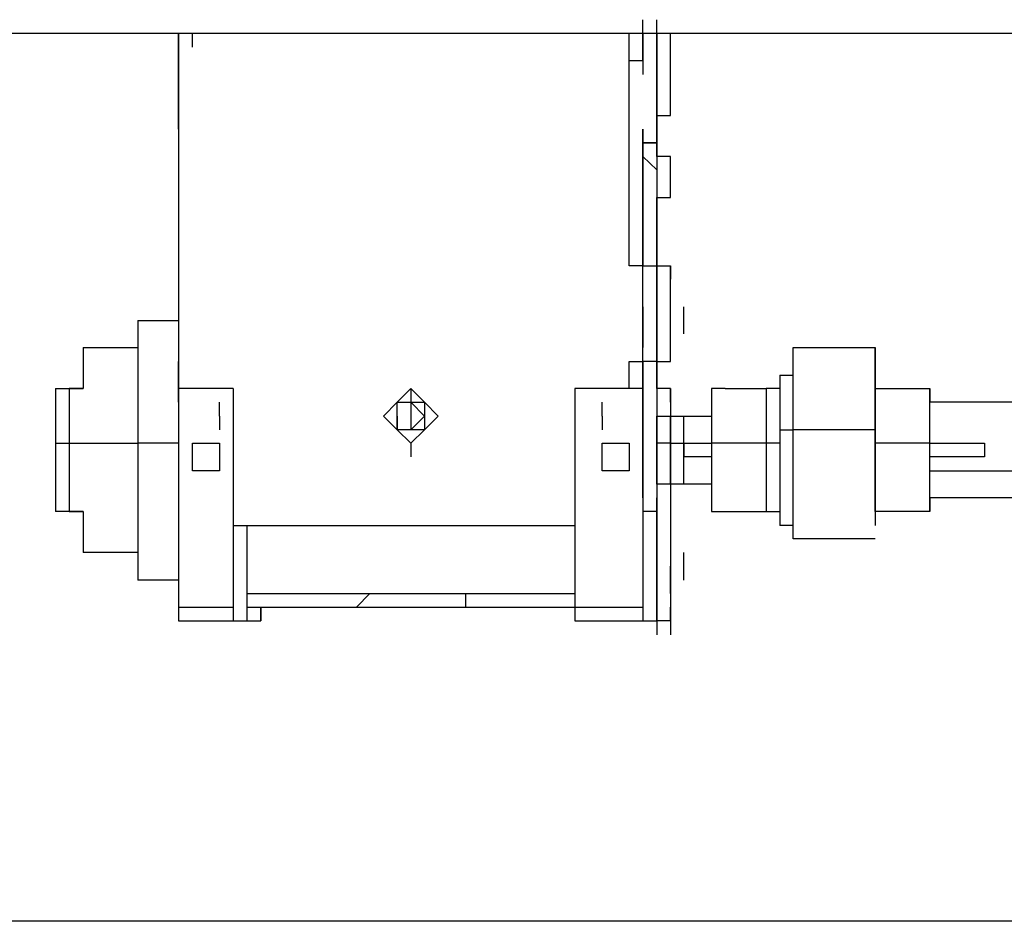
# Model space of a CAD drawing. Header units: inches. Extents: x -52 to 2304, y -1039 to 838.
# Tile 58 of 118: x 813 to 841, y 366 to 392. Entities that reach past the tile are written whole.
import ezdxf

# ---------------------------------------------------------------- set-up
doc = ezdxf.new("R2010")
doc.units = ezdxf.units.IN
doc.header["$MEASUREMENT"] = 0
doc.layers.add('DRYER-TRAIN', color=7, linetype='Continuous')

msp = doc.modelspace()

# ---------------------------------------------------------------- linework, layer by layer
at = {"layer": 'DRYER-TRAIN'}
for p, q in [((830.736, 391.188), (830.736, 391.98)), ((831.132, 390.408), (831.132, 391.98)), ((848.424, 391.584), (800.1, 391.584)), ((817.38, 391.584), (817.38, 384.9)), ((817.38, 390.408), (817.38, 391.584)), ((817.776, 391.188), (817.776, 391.584)), ((830.34, 384.9), (830.34, 391.584)), ((830.736, 391.584), (830.736, 391.188)), ((830.736, 391.188), (830.736, 391.584)), ((830.736, 391.584), (830.736, 391.188)), ((830.736, 391.188), (830.736, 391.584)), ((830.736, 391.584), (830.736, 391.188)), ((831.132, 391.584), (831.132, 391.188)), ((831.528, 391.188), (831.528, 391.584)), ((830.736, 390.792), (830.736, 391.188)), ((830.736, 391.188), (830.736, 390.792)), ((830.736, 390.792), (830.736, 391.188)), ((831.132, 391.188), (831.132, 390.792)), ((831.528, 390.792), (831.528, 391.188)), ((830.736, 390.792), (830.34, 390.792)), ((830.736, 390.792), (830.736, 390.408)), ((831.132, 390.792), (831.132, 390.408)), ((831.528, 390.408), (831.528, 390.792)), ((817.38, 388.836), (817.38, 390.408)), ((831.132, 388.836), (831.132, 390.408)), ((831.132, 390.408), (831.132, 390.012)), ((831.528, 390.012), (831.528, 390.408)), ((831.132, 390.012), (831.132, 389.616)), ((831.132, 390.012), (831.132, 389.616)), ((831.132, 390.012), (831.132, 389.616)), ((831.528, 389.616), (831.528, 390.012)), ((831.132, 389.616), (831.132, 389.22)), ((831.528, 389.22), (831.528, 389.616)), ((831.132, 389.22), (831.132, 388.836)), ((831.132, 388.836), (831.132, 389.22)), ((831.132, 389.22), (831.528, 389.22)), ((830.736, 388.836), (830.736, 388.44)), ((830.736, 388.836), (830.736, 388.44)), ((830.736, 388.44), (830.736, 388.836)), ((831.132, 388.044), (831.132, 388.836)), ((831.132, 388.836), (831.132, 388.44)), ((831.132, 388.44), (831.132, 388.836)), ((831.132, 388.44), (830.736, 388.44)), ((830.736, 388.44), (830.736, 388.044)), ((830.736, 388.44), (830.736, 388.044)), ((830.736, 388.44), (831.132, 388.44)), ((830.736, 388.44), (830.736, 388.044)), ((830.736, 388.044), (830.736, 388.44)), ((830.736, 388.44), (830.736, 388.044)), ((830.736, 388.44), (830.736, 388.044)), ((831.132, 388.44), (831.132, 388.044)), ((831.132, 388.44), (831.132, 388.044)), ((831.132, 388.44), (831.132, 388.044)), ((830.736, 388.044), (830.736, 387.66)), ((830.736, 387.66), (830.736, 388.044)), ((830.736, 388.044), (831.132, 387.66)), ((831.132, 388.044), (831.132, 387.66)), ((831.132, 388.044), (831.132, 387.66)), ((831.528, 388.044), (831.132, 388.044)), ((831.132, 388.044), (831.132, 387.66)), ((831.528, 387.66), (831.528, 388.044)), ((830.736, 387.66), (830.736, 387.264)), ((830.736, 387.264), (830.736, 387.66)), ((831.132, 387.66), (831.132, 387.264)), ((831.132, 387.66), (831.132, 387.264)), ((831.132, 387.66), (831.132, 387.264)), ((831.132, 387.66), (831.132, 387.264)), ((831.528, 387.264), (831.528, 387.66)), ((830.736, 387.264), (830.736, 386.868)), ((830.736, 386.868), (830.736, 387.264)), ((831.132, 387.264), (831.132, 386.868)), ((831.132, 387.264), (831.132, 386.868)), ((831.132, 387.264), (831.132, 386.868)), ((831.132, 387.264), (831.132, 386.868)), ((831.528, 386.868), (831.528, 387.264)), ((830.736, 386.868), (830.736, 386.472)), ((830.736, 386.472), (830.736, 386.868)), ((831.132, 386.868), (831.132, 386.472)), ((831.132, 386.868), (831.132, 386.472)), ((831.132, 386.868), (831.132, 386.472)), ((831.132, 386.472), (831.132, 386.868)), ((831.132, 386.868), (831.528, 386.868)), ((830.736, 386.472), (830.736, 386.088)), ((830.736, 386.088), (830.736, 386.472)), ((831.132, 386.472), (831.132, 386.088)), ((831.132, 386.472), (831.132, 386.088)), ((831.132, 384.9), (831.132, 386.472)), ((831.132, 386.472), (831.132, 386.088)), ((830.736, 386.088), (830.736, 385.692)), ((830.736, 385.692), (830.736, 386.088)), ((831.132, 386.088), (831.132, 385.692)), ((830.736, 385.692), (830.736, 385.296)), ((830.736, 385.296), (830.736, 385.692)), ((831.132, 385.692), (831.132, 385.296)), ((830.736, 385.296), (830.736, 384.9)), ((830.736, 384.9), (830.736, 385.296)), ((831.132, 385.296), (831.132, 384.9)), ((817.38, 384.9), (817.38, 382.152)), ((830.736, 384.9), (830.34, 384.9)), ((830.736, 382.152), (830.736, 384.9)), ((830.736, 384.9), (831.132, 384.9)), ((831.132, 384.9), (831.132, 382.152)), ((831.132, 383.328), (831.132, 384.9)), ((831.132, 384.9), (831.132, 384.516)), ((831.132, 384.9), (831.528, 384.9)), ((831.528, 382.152), (831.528, 384.9)), ((831.528, 384.9), (831.528, 384.516)), ((831.528, 382.152), (831.528, 384.9)), ((831.132, 384.516), (831.132, 384.12)), ((831.132, 384.516), (831.132, 384.12)), ((831.132, 384.12), (831.132, 384.516)), ((831.132, 384.516), (831.132, 384.12)), ((831.132, 384.12), (831.132, 383.724)), ((831.132, 384.12), (831.132, 383.724)), ((831.132, 383.724), (831.132, 384.12)), ((831.132, 384.12), (831.132, 383.724)), ((830.736, 383.724), (830.736, 383.328)), ((831.132, 383.328), (831.132, 383.724)), ((831.132, 383.724), (831.132, 383.328)), ((831.132, 383.724), (831.132, 383.328)), ((831.132, 383.724), (831.132, 383.328)), ((831.132, 383.724), (831.132, 383.328)), ((831.912, 383.328), (831.912, 383.724)), ((816.204, 383.328), (817.38, 383.328)), ((816.204, 383.328), (816.204, 382.944)), ((830.736, 383.328), (830.736, 382.944)), ((830.736, 383.328), (830.736, 382.944)), ((831.132, 382.944), (831.132, 383.328)), ((831.132, 382.944), (831.132, 383.328)), ((831.132, 383.328), (831.132, 382.944)), ((831.132, 382.944), (831.132, 383.328)), ((831.132, 383.328), (831.132, 382.944)), ((831.912, 382.944), (831.912, 383.328)), ((816.204, 382.944), (816.204, 382.548)), ((830.736, 382.944), (830.736, 382.548)), ((831.132, 382.548), (831.132, 382.944)), ((831.132, 382.548), (831.132, 382.944)), ((831.132, 382.548), (831.132, 382.944)), ((831.132, 382.944), (831.132, 382.548)), ((831.132, 382.152), (831.132, 382.944)), ((831.132, 382.548), (831.132, 382.944)), ((814.632, 382.548), (816.204, 382.548)), ((814.632, 382.548), (814.632, 382.152)), ((816.204, 382.548), (816.204, 382.152)), ((831.132, 382.152), (831.132, 382.548)), ((831.132, 382.548), (831.132, 382.152)), ((831.132, 382.548), (831.132, 382.152)), ((831.132, 382.548), (831.132, 382.152)), ((835.056, 382.548), (837.42, 382.548)), ((835.056, 382.152), (835.056, 382.548)), ((837.42, 382.152), (837.42, 382.548)), ((837.42, 382.548), (837.42, 382.152)), ((814.632, 382.152), (814.632, 381.756)), ((816.204, 382.152), (816.204, 381.756)), ((817.38, 382.152), (817.38, 381.372)), ((817.38, 381.756), (817.38, 382.152)), ((830.34, 381.372), (830.34, 382.152)), ((830.34, 382.152), (830.736, 382.152)), ((831.132, 382.152), (830.736, 382.152)), ((830.736, 382.152), (830.736, 381.756)), ((830.736, 381.756), (830.736, 382.152)), ((830.736, 382.152), (830.736, 381.756)), ((831.132, 381.372), (831.132, 382.152)), ((831.132, 381.756), (831.132, 382.152)), ((831.132, 382.152), (831.132, 381.756)), ((831.132, 382.152), (831.132, 381.756)), ((831.132, 381.372), (831.132, 382.152)), ((831.132, 382.152), (831.528, 382.152)), ((835.056, 381.756), (835.056, 382.152)), ((837.42, 381.756), (837.42, 382.152)), ((837.42, 382.152), (837.42, 381.756)), ((814.632, 381.756), (814.632, 381.372)), ((816.204, 381.756), (816.204, 381.372)), ((817.38, 380.976), (817.38, 381.756)), ((830.736, 381.372), (830.736, 381.756)), ((830.736, 381.372), (830.736, 381.756)), ((830.736, 381.372), (830.736, 381.756)), ((830.736, 381.756), (830.736, 381.372)), ((831.132, 381.756), (831.132, 381.372)), ((831.132, 381.756), (831.132, 381.372)), ((834.672, 381.756), (835.056, 381.756)), ((834.672, 381.756), (834.672, 381.372)), ((835.056, 381.372), (835.056, 381.756)), ((837.42, 381.372), (837.42, 381.756)), ((837.42, 381.756), (837.42, 381.372)), ((813.84, 381.372), (814.632, 381.372)), ((813.84, 381.372), (813.84, 380.976)), ((814.632, 381.372), (814.236, 381.372)), ((814.236, 381.372), (814.236, 380.976)), ((816.204, 381.372), (816.204, 380.976)), ((818.952, 381.372), (817.38, 381.372)), ((817.38, 381.372), (817.38, 375.084)), ((818.952, 381.372), (818.952, 377.436)), ((818.952, 381.372), (818.952, 375.084)), ((823.668, 380.976), (824.064, 381.372)), ((823.668, 380.976), (824.064, 381.372)), ((823.668, 380.976), (824.064, 381.372)), ((824.064, 381.372), (824.448, 380.976)), ((824.064, 381.372), (824.064, 380.976)), ((824.064, 381.372), (824.448, 380.976)), ((824.064, 381.372), (824.064, 380.976)), ((824.064, 381.372), (824.448, 380.976)), ((830.736, 381.372), (828.78, 381.372)), ((828.78, 381.372), (828.78, 375.084)), ((830.736, 378.228), (830.736, 381.372)), ((830.736, 381.372), (830.736, 375.084)), ((830.736, 381.372), (830.736, 380.976)), ((831.132, 381.372), (831.132, 380.976)), ((831.528, 381.372), (831.132, 381.372)), ((831.528, 380.976), (831.528, 381.372)), ((831.528, 381.372), (831.528, 380.58)), ((831.528, 381.372), (831.528, 380.58)), ((833.1, 381.372), (832.704, 381.372)), ((832.704, 381.372), (832.704, 380.976)), ((833.1, 381.372), (834.276, 381.372)), ((834.276, 381.372), (834.276, 380.976)), ((834.276, 381.372), (834.276, 380.976)), ((834.672, 381.372), (834.276, 381.372)), ((834.276, 381.372), (834.276, 380.976)), ((834.672, 381.372), (834.672, 380.976)), ((834.672, 381.372), (834.672, 380.976)), ((835.056, 380.976), (835.056, 381.372)), ((837.42, 381.372), (837.42, 380.976)), ((837.42, 381.372), (838.992, 381.372)), ((837.42, 381.372), (837.42, 380.976)), ((837.42, 381.372), (837.42, 380.976)), ((837.42, 380.976), (837.42, 381.372)), ((837.42, 380.976), (837.42, 381.372)), ((838.992, 380.976), (838.992, 381.372)), ((838.992, 381.372), (838.992, 380.976)), ((813.84, 380.976), (813.84, 380.58)), ((814.236, 380.976), (814.236, 380.58)), ((816.204, 380.976), (816.204, 380.58)), ((818.556, 380.58), (818.556, 380.976)), ((823.272, 380.58), (823.668, 380.976)), ((823.272, 380.58), (823.668, 380.976)), ((823.272, 380.58), (823.668, 380.976)), ((823.668, 380.976), (824.064, 380.976)), ((823.668, 380.58), (823.668, 380.976)), ((823.668, 380.58), (823.668, 380.976)), ((823.668, 380.976), (824.064, 380.976)), ((823.668, 380.58), (823.668, 380.976)), ((824.064, 380.976), (824.448, 380.58)), ((824.064, 380.976), (824.448, 380.976)), ((824.064, 380.976), (824.448, 380.976)), ((824.064, 380.976), (824.064, 380.58)), ((824.448, 380.976), (824.844, 380.58)), ((824.448, 380.976), (824.448, 380.58)), ((824.448, 380.976), (824.448, 380.58)), ((824.448, 380.976), (824.844, 380.58)), ((824.448, 380.976), (824.844, 380.58)), ((829.56, 380.58), (829.56, 380.976)), ((831.132, 380.976), (831.132, 380.58)), ((832.704, 380.976), (832.704, 380.58)), ((834.276, 380.976), (834.276, 380.58)), ((834.276, 380.976), (834.276, 380.58)), ((834.276, 380.976), (834.276, 380.58)), ((834.672, 380.976), (834.672, 380.58)), ((835.056, 380.58), (835.056, 380.976)), ((837.42, 380.976), (837.42, 380.58)), ((837.42, 380.976), (837.42, 380.58)), ((837.42, 380.58), (837.42, 380.976)), ((837.42, 380.58), (837.42, 380.976)), ((841.74, 380.976), (838.992, 380.976)), ((838.992, 380.58), (838.992, 380.976)), ((813.84, 380.58), (813.84, 380.184)), ((814.236, 380.58), (814.236, 380.184)), ((816.204, 380.58), (816.204, 380.184)), ((818.556, 380.58), (818.556, 380.184)), ((818.556, 380.58), (818.556, 380.184)), ((818.556, 380.58), (818.556, 380.184)), ((823.668, 380.184), (823.272, 380.58)), ((823.668, 380.184), (823.272, 380.58)), ((823.668, 380.184), (823.272, 380.58)), ((823.668, 380.184), (823.668, 380.58)), ((823.668, 380.184), (823.668, 380.58)), ((823.668, 380.58), (823.668, 380.184)), ((824.448, 380.58), (824.064, 380.184)), ((824.064, 380.58), (824.064, 380.184)), ((824.844, 380.58), (824.448, 380.184)), ((824.448, 380.58), (824.448, 380.184)), ((824.448, 380.58), (824.448, 380.184)), ((824.844, 380.58), (824.448, 380.184)), ((824.844, 380.58), (824.448, 380.184)), ((829.56, 380.58), (829.56, 380.184)), ((829.56, 380.58), (829.56, 380.184)), ((829.56, 380.58), (829.56, 380.184)), ((831.132, 380.58), (831.528, 380.58)), ((831.132, 380.184), (831.132, 380.58)), ((831.132, 380.58), (831.132, 380.184)), ((831.528, 380.58), (832.704, 380.58)), ((831.528, 380.58), (831.528, 380.184)), ((831.528, 380.184), (831.528, 380.58)), ((831.528, 380.58), (831.528, 380.184)), ((831.912, 380.184), (831.912, 380.58)), ((832.704, 380.58), (832.704, 380.184)), ((834.276, 380.58), (834.276, 380.184)), ((834.276, 380.58), (834.276, 380.184)), ((834.276, 380.58), (834.276, 380.184)), ((834.672, 380.58), (834.672, 380.184)), ((835.056, 380.184), (835.056, 380.58)), ((837.42, 380.58), (837.42, 380.184)), ((837.42, 380.58), (837.42, 380.184)), ((837.42, 380.184), (837.42, 380.58)), ((837.42, 380.184), (837.42, 380.58)), ((838.992, 380.184), (838.992, 380.58)), ((813.84, 380.184), (813.84, 379.8)), ((814.236, 380.184), (814.236, 379.8)), ((816.204, 380.184), (816.204, 379.8)), ((824.064, 379.8), (823.668, 380.184)), ((824.064, 380.184), (823.668, 380.184)), ((824.064, 380.184), (823.668, 380.184)), ((824.064, 379.8), (823.668, 380.184)), ((824.064, 379.8), (823.668, 380.184)), ((824.448, 380.184), (824.064, 379.8)), ((824.448, 380.184), (824.064, 380.184)), ((824.448, 380.184), (824.064, 380.184)), ((824.448, 380.184), (824.064, 379.8)), ((824.448, 380.184), (824.064, 379.8)), ((831.132, 379.404), (831.132, 380.184)), ((831.132, 380.184), (831.132, 379.8)), ((831.528, 379.404), (831.528, 380.184)), ((831.528, 380.184), (831.528, 379.8)), ((831.912, 379.404), (831.912, 380.184)), ((832.704, 380.184), (832.704, 379.8)), ((834.276, 380.184), (834.276, 379.8)), ((834.276, 380.184), (834.276, 379.8)), ((834.276, 380.184), (834.276, 379.8)), ((834.672, 380.184), (834.672, 379.8)), ((834.672, 380.184), (835.056, 380.184)), ((837.42, 380.184), (835.056, 380.184)), ((835.056, 379.8), (835.056, 380.184)), ((837.42, 380.184), (837.42, 379.8)), ((837.42, 380.184), (837.42, 379.8)), ((837.42, 379.8), (837.42, 380.184)), ((837.42, 379.8), (837.42, 380.184)), ((838.992, 379.8), (838.992, 380.184)), ((813.84, 379.8), (813.84, 379.404)), ((813.84, 379.8), (814.236, 379.8)), ((814.236, 379.8), (814.236, 379.404)), ((814.236, 379.8), (816.204, 379.8)), ((816.204, 379.8), (816.204, 379.404)), ((817.38, 379.8), (816.204, 379.8)), ((817.776, 379.404), (817.776, 379.8)), ((817.776, 379.8), (818.172, 379.8)), ((817.776, 379.404), (817.776, 379.8)), ((817.776, 379.8), (818.172, 379.8)), ((818.172, 379.8), (818.556, 379.8)), ((818.556, 379.8), (818.556, 379.404)), ((824.064, 379.8), (824.064, 379.404)), ((824.064, 379.8), (824.064, 379.404)), ((829.56, 379.404), (829.56, 379.8)), ((829.56, 379.8), (829.956, 379.8)), ((829.56, 379.404), (829.56, 379.8)), ((829.56, 379.8), (829.956, 379.8)), ((829.956, 379.8), (830.34, 379.8)), ((830.34, 379.8), (830.34, 379.404)), ((831.132, 379.008), (831.132, 379.8)), ((831.132, 379.404), (831.132, 379.8)), ((831.132, 379.8), (831.132, 379.404)), ((831.132, 379.8), (831.132, 379.404)), ((831.528, 379.8), (831.132, 379.8)), ((831.132, 379.8), (831.132, 379.404)), ((831.528, 379.8), (831.528, 379.404)), ((831.528, 379.8), (831.528, 379.404)), ((831.528, 379.008), (831.528, 379.8)), ((831.528, 379.8), (831.912, 379.8)), ((831.912, 379.8), (832.704, 379.8)), ((831.912, 379.8), (831.912, 379.404)), ((831.912, 379.8), (831.912, 379.404)), ((831.912, 379.008), (831.912, 379.8)), ((834.276, 379.8), (832.704, 379.8)), ((832.704, 379.8), (832.704, 379.404)), ((834.276, 379.8), (834.276, 379.404)), ((834.276, 379.8), (834.276, 379.404)), ((834.276, 379.8), (834.276, 379.404)), ((834.672, 379.8), (834.276, 379.8)), ((834.672, 379.8), (834.672, 379.404)), ((835.056, 379.404), (835.056, 379.8)), ((837.42, 379.8), (837.42, 379.404)), ((837.42, 379.8), (837.42, 379.404)), ((838.992, 379.8), (837.42, 379.8)), ((837.42, 379.404), (837.42, 379.8)), ((837.42, 379.404), (837.42, 379.8)), ((838.992, 379.8), (840.168, 379.8)), ((838.992, 379.404), (838.992, 379.8)), ((840.168, 379.8), (840.564, 379.8)), ((840.564, 379.8), (840.564, 379.404)), ((813.84, 379.404), (813.84, 379.008)), ((814.236, 379.404), (814.236, 379.008)), ((816.204, 379.404), (816.204, 379.008)), ((817.776, 379.008), (817.776, 379.404)), ((817.776, 379.008), (817.776, 379.404)), ((818.556, 379.404), (818.556, 379.008)), ((829.56, 379.008), (829.56, 379.404)), ((829.56, 379.008), (829.56, 379.404)), ((830.34, 379.404), (830.34, 379.008)), ((831.132, 379.404), (831.132, 379.008)), ((831.528, 379.404), (831.528, 379.008)), ((832.704, 379.404), (831.912, 379.404)), ((832.704, 379.404), (832.704, 379.008)), ((834.276, 379.404), (834.276, 379.008)), ((834.276, 379.404), (834.276, 379.008)), ((834.276, 379.404), (834.276, 379.008)), ((834.672, 379.404), (834.672, 379.008)), ((835.056, 379.008), (835.056, 379.404)), ((837.42, 379.404), (837.42, 379.008)), ((837.42, 379.404), (837.42, 379.008)), ((837.42, 379.008), (837.42, 379.404)), ((837.42, 379.008), (837.42, 379.404)), ((840.168, 379.404), (838.992, 379.404)), ((838.992, 379.008), (838.992, 379.404)), ((840.564, 379.404), (840.168, 379.404)), ((813.84, 379.008), (813.84, 378.624)), ((814.236, 379.008), (814.236, 378.624)), ((816.204, 379.008), (816.204, 378.624)), ((818.172, 379.008), (817.776, 379.008)), ((818.172, 379.008), (817.776, 379.008)), ((818.556, 379.008), (818.172, 379.008)), ((829.956, 379.008), (829.56, 379.008)), ((829.956, 379.008), (829.56, 379.008)), ((830.34, 379.008), (829.956, 379.008)), ((831.132, 378.624), (831.132, 379.008)), ((831.132, 379.008), (831.132, 378.624)), ((831.528, 379.008), (831.528, 378.624)), ((831.528, 378.624), (831.528, 379.008)), ((831.912, 378.624), (831.912, 379.008)), ((832.704, 379.008), (832.704, 378.624)), ((834.276, 379.008), (834.276, 378.624)), ((834.276, 379.008), (834.276, 378.624)), ((834.276, 379.008), (834.276, 378.624)), ((834.672, 379.008), (834.672, 378.624)), ((835.056, 378.624), (835.056, 379.008)), ((837.42, 379.008), (837.42, 378.624)), ((837.42, 379.008), (837.42, 378.624)), ((837.42, 378.624), (837.42, 379.008)), ((837.42, 378.624), (837.42, 379.008)), ((838.992, 378.624), (838.992, 379.008)), ((838.992, 379.008), (841.74, 379.008)), ((813.84, 378.624), (813.84, 378.228)), ((814.236, 378.624), (814.236, 378.228)), ((816.204, 378.624), (816.204, 378.228)), ((831.528, 378.624), (831.132, 378.624)), ((831.132, 378.624), (831.132, 378.228)), ((831.132, 378.624), (831.132, 377.436)), ((832.704, 378.624), (831.528, 378.624)), ((831.528, 378.624), (831.528, 378.228)), ((831.528, 378.624), (831.528, 378.228)), ((831.528, 378.624), (831.528, 375.084)), ((832.704, 378.624), (832.704, 378.228)), ((834.276, 378.624), (834.276, 378.228)), ((834.276, 378.624), (834.276, 378.228)), ((834.276, 378.624), (834.276, 378.228)), ((834.672, 378.624), (834.672, 378.228)), ((835.056, 378.228), (835.056, 378.624)), ((837.42, 378.624), (837.42, 378.228)), ((837.42, 378.624), (837.42, 378.228)), ((837.42, 378.228), (837.42, 378.624)), ((837.42, 378.228), (837.42, 378.624)), ((838.992, 378.228), (838.992, 378.624)), ((813.84, 378.228), (813.84, 377.832)), ((814.236, 378.228), (814.236, 377.832)), ((816.204, 378.228), (816.204, 377.832)), ((831.132, 377.832), (831.132, 378.228)), ((831.132, 378.228), (831.132, 377.832)), ((831.132, 378.228), (831.132, 377.832)), ((831.528, 378.228), (831.528, 377.832)), ((832.704, 378.228), (832.704, 377.832)), ((834.276, 378.228), (834.276, 377.832)), ((834.276, 378.228), (834.276, 377.832)), ((834.276, 378.228), (834.276, 377.832)), ((834.672, 378.228), (834.672, 377.832)), ((835.056, 377.832), (835.056, 378.228)), ((837.42, 378.228), (837.42, 377.832)), ((837.42, 378.228), (837.42, 377.832)), ((837.42, 377.832), (837.42, 378.228)), ((837.42, 377.832), (837.42, 378.228)), ((841.74, 378.228), (838.992, 378.228)), ((838.992, 378.228), (838.992, 377.832)), ((838.992, 377.832), (838.992, 378.228)), ((814.632, 377.832), (813.84, 377.832)), ((814.236, 377.832), (814.632, 377.832)), ((814.632, 377.832), (814.632, 377.436)), ((816.204, 377.832), (816.204, 377.436)), ((831.132, 377.832), (830.736, 377.832)), ((831.132, 377.832), (830.736, 377.832)), ((831.132, 374.688), (831.132, 377.832)), ((831.132, 377.832), (831.132, 377.436)), ((831.528, 377.832), (831.528, 374.688)), ((831.528, 377.832), (831.528, 377.436)), ((831.528, 377.832), (831.528, 377.436)), ((832.704, 377.832), (833.1, 377.832)), ((833.1, 377.832), (834.276, 377.832)), ((834.276, 377.832), (834.672, 377.832)), ((834.672, 377.832), (834.672, 377.436)), ((834.672, 377.832), (834.672, 377.436)), ((835.056, 377.436), (835.056, 377.832)), ((837.42, 377.832), (837.42, 377.436)), ((838.992, 377.832), (837.42, 377.832)), ((814.632, 377.436), (814.632, 377.052)), ((816.204, 377.436), (816.204, 377.052)), ((818.952, 377.436), (828.78, 377.436)), ((819.348, 375.48), (819.348, 377.436)), ((831.132, 377.436), (831.132, 377.052)), ((831.132, 377.436), (831.132, 376.656)), ((831.132, 377.436), (831.132, 377.052)), ((831.132, 377.436), (831.132, 377.052)), ((835.056, 377.436), (834.672, 377.436)), ((835.056, 377.052), (835.056, 377.436)), ((814.632, 377.052), (814.632, 376.656)), ((816.204, 377.052), (816.204, 376.656)), ((831.132, 377.052), (831.132, 376.656)), ((831.132, 376.656), (831.132, 377.052)), ((831.132, 377.052), (831.132, 376.656)), ((831.132, 377.052), (831.132, 376.656)), ((837.42, 377.052), (835.056, 377.052)), ((816.204, 376.656), (814.632, 376.656)), ((816.204, 376.656), (816.204, 376.26)), ((831.132, 376.656), (831.132, 376.26)), ((831.132, 376.26), (831.132, 376.656)), ((831.132, 376.656), (831.132, 376.26)), ((831.132, 376.656), (831.132, 376.26)), ((831.132, 376.656), (831.132, 376.26)), ((831.912, 376.26), (831.912, 376.656)), ((816.204, 376.26), (816.204, 375.864)), ((818.952, 376.26), (818.952, 375.864)), ((819.348, 375.864), (819.348, 376.26)), ((830.736, 376.26), (830.736, 375.864)), ((831.132, 375.864), (831.132, 376.26)), ((831.132, 376.26), (831.132, 375.864)), ((831.132, 375.864), (831.132, 376.26)), ((831.132, 376.26), (831.132, 375.864)), ((831.528, 375.864), (831.528, 376.26)), ((831.528, 376.26), (831.528, 375.864)), ((831.912, 375.864), (831.912, 376.26)), ((817.38, 375.864), (816.204, 375.864)), ((818.952, 375.864), (818.952, 375.48)), ((819.348, 375.48), (819.348, 375.864)), ((830.736, 375.864), (830.736, 375.48)), ((831.132, 375.48), (831.132, 375.864)), ((831.132, 375.864), (831.132, 375.48)), ((831.132, 375.48), (831.132, 375.864)), ((831.528, 375.48), (831.528, 375.864)), ((831.528, 375.864), (831.528, 375.48)), ((819.348, 374.688), (819.348, 375.48)), ((819.348, 375.48), (822.876, 375.48)), ((822.876, 375.48), (822.492, 375.084)), ((822.876, 375.48), (825.636, 375.48)), ((825.636, 375.48), (828.78, 375.48)), ((825.636, 375.48), (825.636, 375.084)), ((831.132, 375.48), (831.132, 375.084)), ((831.132, 375.48), (831.132, 374.688)), ((831.132, 374.688), (831.132, 375.48)), ((817.38, 375.084), (817.38, 374.688)), ((817.38, 375.084), (818.952, 375.084)), ((818.952, 375.084), (818.952, 374.688)), ((819.348, 375.084), (822.492, 375.084)), ((819.744, 374.688), (819.744, 375.084)), ((819.744, 375.084), (819.744, 374.688)), ((822.492, 375.084), (825.636, 375.084)), ((825.636, 375.084), (828.78, 375.084)), ((828.78, 375.084), (830.736, 375.084)), ((828.78, 375.084), (828.78, 374.688)), ((830.736, 375.084), (830.736, 374.688)), ((831.528, 374.688), (831.528, 375.084)), ((817.38, 374.688), (818.952, 374.688)), ((818.952, 374.688), (819.348, 374.688)), ((819.348, 374.688), (819.744, 374.688)), ((828.78, 374.688), (830.736, 374.688)), ((830.736, 374.688), (831.132, 374.688)), ((831.132, 374.688), (831.132, 374.292)), ((831.528, 374.688), (831.132, 374.688)), ((831.528, 374.688), (831.528, 374.292)), ((849.204, 366.048), (783.588, 366.048))]:
    msp.add_line(p, q, dxfattribs=at)

doc.saveas('drawing.dxf')
